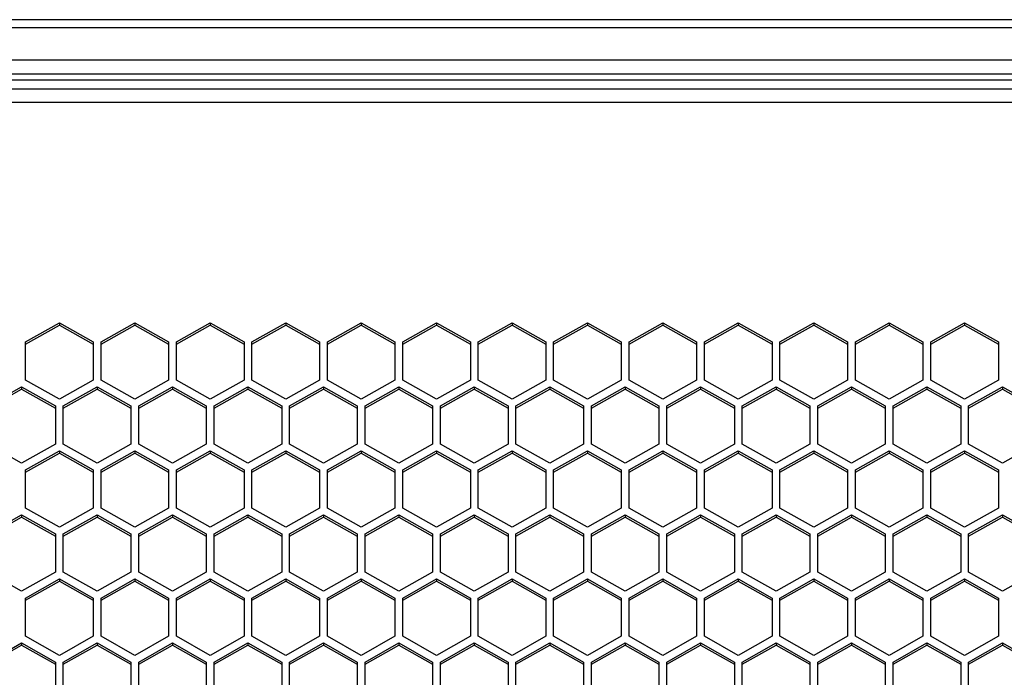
# Model space of a CAD drawing. Header units: millimetres. Extents: x -4202 to 34589, y -2795 to 14011.
# Tile 84 of 118: x -3396.92 to -3387.73, y 3241.28 to 3247.41. Entities that reach past the tile are written whole.
import ezdxf

# ---------------------------------------------------------------- set-up
doc = ezdxf.new("R2010")
doc.units = ezdxf.units.MM

msp = doc.modelspace()

# ---------------------------------------------------------------- linework, layer by layer
at = {"color": 7, "linetype": 'Continuous'}
for p, q in [((-3346.4362, 3247.4138), (-3511.2758, 3247.4138)), ((-3346.4362, 3247.3381), (-3511.2758, 3247.3381)), ((-3346.4362, 3247.0377), (-3511.2758, 3247.0377)), ((-3347.5912, 3246.9072), (-3510.1312, 3246.9072)), ((-3510.1312, 3246.8516), (-3347.5912, 3246.8516)), ((-3495.3262, 3246.7705), (-3347.5912, 3246.7705)), ((-3495.3262, 3246.6444), (-3347.5912, 3246.6444)), ((-3396.8603, 3244.4095), (-3396.5453, 3244.5877)), ((-3396.8603, 3244.3885), (-3396.5453, 3244.5667)), ((-3396.5453, 3244.5877), (-3396.2303, 3244.4095)), ((-3396.5453, 3244.5877), (-3396.5453, 3244.5667)), ((-3396.5453, 3244.5667), (-3396.2303, 3244.3885)), ((-3396.1568, 3244.4095), (-3395.8418, 3244.5877)), ((-3396.1568, 3244.3885), (-3395.8418, 3244.5667)), ((-3395.8418, 3244.5877), (-3395.5268, 3244.4095)), ((-3395.8418, 3244.5877), (-3395.8418, 3244.5667)), ((-3395.8418, 3244.5667), (-3395.5268, 3244.3885)), ((-3395.4533, 3244.4095), (-3395.1383, 3244.5877)), ((-3395.4533, 3244.3885), (-3395.1383, 3244.5667)), ((-3395.1383, 3244.5877), (-3394.8233, 3244.4095)), ((-3395.1383, 3244.5877), (-3395.1383, 3244.5667)), ((-3395.1383, 3244.5667), (-3394.8233, 3244.3885)), ((-3394.7498, 3244.4095), (-3394.4348, 3244.5877)), ((-3394.7498, 3244.3885), (-3394.4348, 3244.5667)), ((-3394.4348, 3244.5877), (-3394.1198, 3244.4095)), ((-3394.4348, 3244.5877), (-3394.4348, 3244.5667)), ((-3394.4348, 3244.5667), (-3394.1198, 3244.3885)), ((-3394.0463, 3244.4095), (-3393.7313, 3244.5877)), ((-3394.0463, 3244.3885), (-3393.7313, 3244.5667)), ((-3393.7313, 3244.5877), (-3393.7313, 3244.5667)), ((-3393.7313, 3244.5877), (-3393.4163, 3244.4095)), ((-3393.7313, 3244.5667), (-3393.4163, 3244.3885)), ((-3393.3428, 3244.4095), (-3393.0278, 3244.5877)), ((-3393.3428, 3244.3885), (-3393.0278, 3244.5667)), ((-3393.0278, 3244.5877), (-3393.0278, 3244.5667)), ((-3393.0278, 3244.5877), (-3392.7128, 3244.4095)), ((-3393.0278, 3244.5667), (-3392.7128, 3244.3885)), ((-3392.6393, 3244.4095), (-3392.3243, 3244.5877)), ((-3392.6393, 3244.3885), (-3392.3243, 3244.5667)), ((-3392.3243, 3244.5877), (-3392.3243, 3244.5667)), ((-3392.3243, 3244.5877), (-3392.0093, 3244.4095)), ((-3392.3243, 3244.5667), (-3392.0093, 3244.3885)), ((-3391.9358, 3244.4095), (-3391.6208, 3244.5877)), ((-3391.9358, 3244.3885), (-3391.6208, 3244.5667)), ((-3391.6208, 3244.5877), (-3391.6208, 3244.5667)), ((-3391.6208, 3244.5877), (-3391.3058, 3244.4095)), ((-3391.6208, 3244.5667), (-3391.3058, 3244.3885)), ((-3391.2323, 3244.4095), (-3390.9173, 3244.5877)), ((-3391.2323, 3244.3885), (-3390.9173, 3244.5667)), ((-3390.9173, 3244.5877), (-3390.9173, 3244.5667)), ((-3390.9173, 3244.5877), (-3390.6023, 3244.4095)), ((-3390.9173, 3244.5667), (-3390.6023, 3244.3885)), ((-3390.5288, 3244.4095), (-3390.2138, 3244.5877)), ((-3390.5288, 3244.3885), (-3390.2138, 3244.5667)), ((-3390.2138, 3244.5877), (-3390.2138, 3244.5667)), ((-3390.2138, 3244.5877), (-3389.8988, 3244.4095)), ((-3390.2138, 3244.5667), (-3389.8988, 3244.3885)), ((-3389.8253, 3244.4095), (-3389.5103, 3244.5877)), ((-3389.8253, 3244.3885), (-3389.5103, 3244.5667)), ((-3389.5103, 3244.5877), (-3389.5103, 3244.5667)), ((-3389.5103, 3244.5877), (-3389.1953, 3244.4095)), ((-3389.5103, 3244.5667), (-3389.1953, 3244.3885)), ((-3389.1218, 3244.4095), (-3388.8068, 3244.5877)), ((-3389.1218, 3244.3885), (-3388.8068, 3244.5667)), ((-3388.8068, 3244.5877), (-3388.8068, 3244.5667)), ((-3388.8068, 3244.5877), (-3388.4918, 3244.4095)), ((-3388.8068, 3244.5667), (-3388.4918, 3244.3885)), ((-3388.4183, 3244.4095), (-3388.1033, 3244.5877)), ((-3388.4183, 3244.3885), (-3388.1033, 3244.5667)), ((-3388.1033, 3244.5877), (-3388.1033, 3244.5667)), ((-3388.1033, 3244.5877), (-3387.7883, 3244.4095)), ((-3388.1033, 3244.5667), (-3387.7883, 3244.3885)), ((-3396.8603, 3244.053), (-3396.8603, 3244.4095)), ((-3396.2303, 3244.4095), (-3396.2303, 3244.053)), ((-3396.1568, 3244.053), (-3396.1568, 3244.4095)), ((-3395.5268, 3244.4095), (-3395.5268, 3244.053)), ((-3395.4533, 3244.053), (-3395.4533, 3244.4095)), ((-3394.8233, 3244.4095), (-3394.8233, 3244.053)), ((-3394.7498, 3244.053), (-3394.7498, 3244.4095)), ((-3394.1198, 3244.4095), (-3394.1198, 3244.053)), ((-3394.0463, 3244.053), (-3394.0463, 3244.4095)), ((-3393.4163, 3244.4095), (-3393.4163, 3244.053)), ((-3393.3428, 3244.053), (-3393.3428, 3244.4095)), ((-3392.7128, 3244.4095), (-3392.7128, 3244.053)), ((-3392.6393, 3244.053), (-3392.6393, 3244.4095)), ((-3392.0093, 3244.4095), (-3392.0093, 3244.053)), ((-3391.9358, 3244.053), (-3391.9358, 3244.4095)), ((-3391.3058, 3244.4095), (-3391.3058, 3244.053)), ((-3391.2323, 3244.053), (-3391.2323, 3244.4095)), ((-3390.6023, 3244.4095), (-3390.6023, 3244.053)), ((-3390.5288, 3244.053), (-3390.5288, 3244.4095)), ((-3389.8988, 3244.4095), (-3389.8988, 3244.053)), ((-3389.8253, 3244.053), (-3389.8253, 3244.4095)), ((-3389.1953, 3244.4095), (-3389.1953, 3244.053)), ((-3389.1218, 3244.053), (-3389.1218, 3244.4095)), ((-3388.4918, 3244.4095), (-3388.4918, 3244.053)), ((-3388.4183, 3244.053), (-3388.4183, 3244.4095)), ((-3387.7883, 3244.4095), (-3387.7883, 3244.053)), ((-3396.5453, 3243.8748), (-3396.8603, 3244.053)), ((-3396.2303, 3244.053), (-3396.5453, 3243.8748)), ((-3395.8418, 3243.8748), (-3396.1568, 3244.053)), ((-3395.5268, 3244.053), (-3395.8418, 3243.8748)), ((-3395.1383, 3243.8748), (-3395.4533, 3244.053)), ((-3394.8233, 3244.053), (-3395.1383, 3243.8748)), ((-3394.4348, 3243.8748), (-3394.7498, 3244.053)), ((-3394.1198, 3244.053), (-3394.4348, 3243.8748)), ((-3393.7313, 3243.8748), (-3394.0463, 3244.053)), ((-3393.4163, 3244.053), (-3393.7313, 3243.8748)), ((-3393.0278, 3243.8748), (-3393.3428, 3244.053)), ((-3392.7128, 3244.053), (-3393.0278, 3243.8748)), ((-3392.3243, 3243.8748), (-3392.6393, 3244.053)), ((-3392.0093, 3244.053), (-3392.3243, 3243.8748)), ((-3391.6208, 3243.8748), (-3391.9358, 3244.053)), ((-3391.3058, 3244.053), (-3391.6208, 3243.8748)), ((-3390.9173, 3243.8748), (-3391.2323, 3244.053)), ((-3390.6023, 3244.053), (-3390.9173, 3243.8748)), ((-3390.2138, 3243.8748), (-3390.5288, 3244.053)), ((-3389.8988, 3244.053), (-3390.2138, 3243.8748)), ((-3389.5103, 3243.8748), (-3389.8253, 3244.053)), ((-3389.1953, 3244.053), (-3389.5103, 3243.8748)), ((-3388.8068, 3243.8748), (-3389.1218, 3244.053)), ((-3388.4918, 3244.053), (-3388.8068, 3243.8748)), ((-3388.1033, 3243.8748), (-3388.4183, 3244.053)), ((-3387.7883, 3244.053), (-3388.1033, 3243.8748)), ((-3397.2121, 3243.8124), (-3396.8971, 3243.9907)), ((-3397.2121, 3243.7915), (-3396.8971, 3243.9697)), ((-3396.8971, 3243.9907), (-3396.5821, 3243.8124)), ((-3396.8971, 3243.9907), (-3396.8971, 3243.9697)), ((-3396.8971, 3243.9697), (-3396.5821, 3243.7915)), ((-3396.5086, 3243.8124), (-3396.1936, 3243.9907)), ((-3396.5086, 3243.7915), (-3396.1936, 3243.9697)), ((-3396.1936, 3243.9907), (-3395.8786, 3243.8124)), ((-3396.1936, 3243.9907), (-3396.1936, 3243.9697)), ((-3396.1936, 3243.9697), (-3395.8786, 3243.7915)), ((-3395.8051, 3243.8124), (-3395.4901, 3243.9907)), ((-3395.8051, 3243.7915), (-3395.4901, 3243.9697)), ((-3395.4901, 3243.9907), (-3395.1751, 3243.8124)), ((-3395.4901, 3243.9907), (-3395.4901, 3243.9697)), ((-3395.4901, 3243.9697), (-3395.1751, 3243.7915)), ((-3395.1016, 3243.8124), (-3394.7866, 3243.9907)), ((-3395.1016, 3243.7915), (-3394.7866, 3243.9697)), ((-3394.7866, 3243.9907), (-3394.4716, 3243.8124)), ((-3394.7866, 3243.9907), (-3394.7866, 3243.9697)), ((-3394.7866, 3243.9697), (-3394.4716, 3243.7915)), ((-3394.3981, 3243.8124), (-3394.0831, 3243.9907)), ((-3394.3981, 3243.7915), (-3394.0831, 3243.9697)), ((-3394.0831, 3243.9907), (-3393.7681, 3243.8124)), ((-3394.0831, 3243.9907), (-3394.0831, 3243.9697)), ((-3394.0831, 3243.9697), (-3393.7681, 3243.7915)), ((-3393.6946, 3243.8124), (-3393.3796, 3243.9907)), ((-3393.6946, 3243.7915), (-3393.3796, 3243.9697)), ((-3393.3796, 3243.9907), (-3393.3796, 3243.9697)), ((-3393.3796, 3243.9907), (-3393.0646, 3243.8124)), ((-3393.3796, 3243.9697), (-3393.0646, 3243.7915)), ((-3392.9911, 3243.8124), (-3392.6761, 3243.9907)), ((-3392.9911, 3243.7915), (-3392.6761, 3243.9697)), ((-3392.6761, 3243.9907), (-3392.6761, 3243.9697)), ((-3392.6761, 3243.9907), (-3392.3611, 3243.8124)), ((-3392.6761, 3243.9697), (-3392.3611, 3243.7915)), ((-3392.2876, 3243.8124), (-3391.9726, 3243.9907)), ((-3392.2876, 3243.7915), (-3391.9726, 3243.9697)), ((-3391.9726, 3243.9907), (-3391.9726, 3243.9697)), ((-3391.9726, 3243.9907), (-3391.6576, 3243.8124)), ((-3391.9726, 3243.9697), (-3391.6576, 3243.7915)), ((-3391.5841, 3243.8124), (-3391.2691, 3243.9907)), ((-3391.5841, 3243.7915), (-3391.2691, 3243.9697)), ((-3391.2691, 3243.9907), (-3391.2691, 3243.9697)), ((-3391.2691, 3243.9907), (-3390.9541, 3243.8124)), ((-3391.2691, 3243.9697), (-3390.9541, 3243.7915)), ((-3390.8806, 3243.8124), (-3390.5656, 3243.9907)), ((-3390.8806, 3243.7915), (-3390.5656, 3243.9697)), ((-3390.5656, 3243.9907), (-3390.5656, 3243.9697)), ((-3390.5656, 3243.9907), (-3390.2506, 3243.8124)), ((-3390.5656, 3243.9697), (-3390.2506, 3243.7915)), ((-3390.1771, 3243.8124), (-3389.8621, 3243.9907)), ((-3390.1771, 3243.7915), (-3389.8621, 3243.9697)), ((-3389.8621, 3243.9907), (-3389.8621, 3243.9697)), ((-3389.8621, 3243.9907), (-3389.5471, 3243.8124)), ((-3389.8621, 3243.9697), (-3389.5471, 3243.7915)), ((-3389.4736, 3243.8124), (-3389.1586, 3243.9907)), ((-3389.4736, 3243.7915), (-3389.1586, 3243.9697)), ((-3389.1586, 3243.9907), (-3389.1586, 3243.9697)), ((-3389.1586, 3243.9907), (-3388.8436, 3243.8124)), ((-3389.1586, 3243.9697), (-3388.8436, 3243.7915)), ((-3388.7701, 3243.8124), (-3388.4551, 3243.9907)), ((-3388.7701, 3243.7915), (-3388.4551, 3243.9697)), ((-3388.4551, 3243.9907), (-3388.4551, 3243.9697)), ((-3388.4551, 3243.9907), (-3388.1401, 3243.8124)), ((-3388.4551, 3243.9697), (-3388.1401, 3243.7915)), ((-3388.0666, 3243.8124), (-3387.7516, 3243.9907)), ((-3388.0666, 3243.7915), (-3387.7516, 3243.9697)), ((-3387.7516, 3243.9907), (-3387.7516, 3243.9697)), ((-3387.7516, 3243.9907), (-3387.4366, 3243.8124)), ((-3387.7516, 3243.9697), (-3387.4366, 3243.7915)), ((-3396.5821, 3243.8124), (-3396.5821, 3243.456)), ((-3396.5086, 3243.456), (-3396.5086, 3243.8124)), ((-3395.8786, 3243.8124), (-3395.8786, 3243.456)), ((-3395.8051, 3243.456), (-3395.8051, 3243.8124)), ((-3395.1751, 3243.8124), (-3395.1751, 3243.456)), ((-3395.1016, 3243.456), (-3395.1016, 3243.8124)), ((-3394.4716, 3243.8124), (-3394.4716, 3243.456)), ((-3394.3981, 3243.456), (-3394.3981, 3243.8124)), ((-3393.7681, 3243.8124), (-3393.7681, 3243.456)), ((-3393.6946, 3243.456), (-3393.6946, 3243.8124)), ((-3393.0646, 3243.8124), (-3393.0646, 3243.456)), ((-3392.9911, 3243.456), (-3392.9911, 3243.8124)), ((-3392.3611, 3243.8124), (-3392.3611, 3243.456)), ((-3392.2876, 3243.456), (-3392.2876, 3243.8124)), ((-3391.6576, 3243.8124), (-3391.6576, 3243.456)), ((-3391.5841, 3243.456), (-3391.5841, 3243.8124)), ((-3390.9541, 3243.8124), (-3390.9541, 3243.456)), ((-3390.8806, 3243.456), (-3390.8806, 3243.8124)), ((-3390.2506, 3243.8124), (-3390.2506, 3243.456)), ((-3390.1771, 3243.456), (-3390.1771, 3243.8124)), ((-3389.5471, 3243.8124), (-3389.5471, 3243.456)), ((-3389.4736, 3243.456), (-3389.4736, 3243.8124)), ((-3388.8436, 3243.8124), (-3388.8436, 3243.456)), ((-3388.7701, 3243.456), (-3388.7701, 3243.8124)), ((-3388.1401, 3243.8124), (-3388.1401, 3243.456)), ((-3388.0666, 3243.456), (-3388.0666, 3243.8124)), ((-3396.8971, 3243.2778), (-3397.2121, 3243.456)), ((-3396.5821, 3243.456), (-3396.8971, 3243.2778)), ((-3396.1936, 3243.2778), (-3396.5086, 3243.456)), ((-3395.8786, 3243.456), (-3396.1936, 3243.2778)), ((-3395.4901, 3243.2778), (-3395.8051, 3243.456)), ((-3395.1751, 3243.456), (-3395.4901, 3243.2778)), ((-3394.7866, 3243.2778), (-3395.1016, 3243.456)), ((-3394.4716, 3243.456), (-3394.7866, 3243.2778)), ((-3394.0831, 3243.2778), (-3394.3981, 3243.456)), ((-3393.7681, 3243.456), (-3394.0831, 3243.2778)), ((-3393.3796, 3243.2778), (-3393.6946, 3243.456)), ((-3393.0646, 3243.456), (-3393.3796, 3243.2778)), ((-3392.6761, 3243.2778), (-3392.9911, 3243.456)), ((-3392.3611, 3243.456), (-3392.6761, 3243.2778)), ((-3391.9726, 3243.2778), (-3392.2876, 3243.456)), ((-3391.6576, 3243.456), (-3391.9726, 3243.2778)), ((-3391.2691, 3243.2778), (-3391.5841, 3243.456)), ((-3390.9541, 3243.456), (-3391.2691, 3243.2778)), ((-3390.5656, 3243.2778), (-3390.8806, 3243.456)), ((-3390.2506, 3243.456), (-3390.5656, 3243.2778)), ((-3389.8621, 3243.2778), (-3390.1771, 3243.456)), ((-3389.5471, 3243.456), (-3389.8621, 3243.2778)), ((-3389.1586, 3243.2778), (-3389.4736, 3243.456)), ((-3388.8436, 3243.456), (-3389.1586, 3243.2778)), ((-3388.4551, 3243.2778), (-3388.7701, 3243.456)), ((-3388.1401, 3243.456), (-3388.4551, 3243.2778)), ((-3387.7516, 3243.2778), (-3388.0666, 3243.456)), ((-3387.4366, 3243.456), (-3387.7516, 3243.2778)), ((-3396.8603, 3243.2154), (-3396.5453, 3243.3936)), ((-3396.8603, 3243.1945), (-3396.5453, 3243.3727)), ((-3396.5453, 3243.3936), (-3396.5453, 3243.3727)), ((-3396.5453, 3243.3936), (-3396.2303, 3243.2154)), ((-3396.5453, 3243.3727), (-3396.2303, 3243.1945)), ((-3396.1568, 3243.2154), (-3395.8418, 3243.3936)), ((-3396.1568, 3243.1945), (-3395.8418, 3243.3727)), ((-3395.8418, 3243.3936), (-3395.5268, 3243.2154)), ((-3395.8418, 3243.3936), (-3395.8418, 3243.3727)), ((-3395.8418, 3243.3727), (-3395.5268, 3243.1945)), ((-3395.4533, 3243.2154), (-3395.1383, 3243.3936)), ((-3395.4533, 3243.1945), (-3395.1383, 3243.3727)), ((-3395.1383, 3243.3936), (-3394.8233, 3243.2154)), ((-3395.1383, 3243.3936), (-3395.1383, 3243.3727)), ((-3395.1383, 3243.3727), (-3394.8233, 3243.1945)), ((-3394.7498, 3243.2154), (-3394.4348, 3243.3936)), ((-3394.7498, 3243.1945), (-3394.4348, 3243.3727)), ((-3394.4348, 3243.3936), (-3394.1198, 3243.2154)), ((-3394.4348, 3243.3936), (-3394.4348, 3243.3727)), ((-3394.4348, 3243.3727), (-3394.1198, 3243.1945)), ((-3394.0463, 3243.2154), (-3393.7313, 3243.3936)), ((-3394.0463, 3243.1945), (-3393.7313, 3243.3727)), ((-3393.7313, 3243.3936), (-3393.7313, 3243.3727)), ((-3393.7313, 3243.3936), (-3393.4163, 3243.2154)), ((-3393.7313, 3243.3727), (-3393.4163, 3243.1945)), ((-3393.3428, 3243.2154), (-3393.0278, 3243.3936)), ((-3393.3428, 3243.1945), (-3393.0278, 3243.3727)), ((-3393.0278, 3243.3936), (-3393.0278, 3243.3727)), ((-3393.0278, 3243.3936), (-3392.7128, 3243.2154)), ((-3393.0278, 3243.3727), (-3392.7128, 3243.1945)), ((-3392.6393, 3243.2154), (-3392.3243, 3243.3936)), ((-3392.6393, 3243.1945), (-3392.3243, 3243.3727)), ((-3392.3243, 3243.3936), (-3392.3243, 3243.3727)), ((-3392.3243, 3243.3936), (-3392.0093, 3243.2154)), ((-3392.3243, 3243.3727), (-3392.0093, 3243.1945)), ((-3391.9358, 3243.2154), (-3391.6208, 3243.3936)), ((-3391.9358, 3243.1945), (-3391.6208, 3243.3727)), ((-3391.6208, 3243.3936), (-3391.6208, 3243.3727)), ((-3391.6208, 3243.3936), (-3391.3058, 3243.2154)), ((-3391.6208, 3243.3727), (-3391.3058, 3243.1945)), ((-3391.2323, 3243.2154), (-3390.9173, 3243.3936)), ((-3391.2323, 3243.1945), (-3390.9173, 3243.3727)), ((-3390.9173, 3243.3936), (-3390.9173, 3243.3727)), ((-3390.9173, 3243.3936), (-3390.6023, 3243.2154)), ((-3390.9173, 3243.3727), (-3390.6023, 3243.1945)), ((-3390.5288, 3243.2154), (-3390.2138, 3243.3936)), ((-3390.5288, 3243.1945), (-3390.2138, 3243.3727)), ((-3390.2138, 3243.3936), (-3390.2138, 3243.3727)), ((-3390.2138, 3243.3936), (-3389.8988, 3243.2154)), ((-3390.2138, 3243.3727), (-3389.8988, 3243.1945)), ((-3389.8253, 3243.2154), (-3389.5103, 3243.3936)), ((-3389.8253, 3243.1945), (-3389.5103, 3243.3727)), ((-3389.5103, 3243.3936), (-3389.5103, 3243.3727)), ((-3389.5103, 3243.3936), (-3389.1953, 3243.2154)), ((-3389.5103, 3243.3727), (-3389.1953, 3243.1945)), ((-3389.1218, 3243.2154), (-3388.8068, 3243.3936)), ((-3389.1218, 3243.1945), (-3388.8068, 3243.3727)), ((-3388.8068, 3243.3936), (-3388.8068, 3243.3727)), ((-3388.8068, 3243.3936), (-3388.4918, 3243.2154)), ((-3388.8068, 3243.3727), (-3388.4918, 3243.1945)), ((-3388.4183, 3243.2154), (-3388.1033, 3243.3936)), ((-3388.4183, 3243.1945), (-3388.1033, 3243.3727)), ((-3388.1033, 3243.3936), (-3388.1033, 3243.3727)), ((-3388.1033, 3243.3936), (-3387.7883, 3243.2154)), ((-3388.1033, 3243.3727), (-3387.7883, 3243.1945)), ((-3396.8603, 3242.859), (-3396.8603, 3243.2154)), ((-3396.2303, 3243.2154), (-3396.2303, 3242.859)), ((-3396.1568, 3242.859), (-3396.1568, 3243.2154)), ((-3395.5268, 3243.2154), (-3395.5268, 3242.859)), ((-3395.4533, 3242.859), (-3395.4533, 3243.2154)), ((-3394.8233, 3243.2154), (-3394.8233, 3242.859)), ((-3394.7498, 3242.859), (-3394.7498, 3243.2154)), ((-3394.1198, 3243.2154), (-3394.1198, 3242.859)), ((-3394.0463, 3242.859), (-3394.0463, 3243.2154)), ((-3393.4163, 3243.2154), (-3393.4163, 3242.859)), ((-3393.3428, 3242.859), (-3393.3428, 3243.2154)), ((-3392.7128, 3243.2154), (-3392.7128, 3242.859)), ((-3392.6393, 3242.859), (-3392.6393, 3243.2154)), ((-3392.0093, 3243.2154), (-3392.0093, 3242.859)), ((-3391.9358, 3242.859), (-3391.9358, 3243.2154)), ((-3391.3058, 3243.2154), (-3391.3058, 3242.859)), ((-3391.2323, 3242.859), (-3391.2323, 3243.2154)), ((-3390.6023, 3243.2154), (-3390.6023, 3242.859)), ((-3390.5288, 3242.859), (-3390.5288, 3243.2154)), ((-3389.8988, 3243.2154), (-3389.8988, 3242.859)), ((-3389.8253, 3242.859), (-3389.8253, 3243.2154)), ((-3389.1953, 3243.2154), (-3389.1953, 3242.859)), ((-3389.1218, 3242.859), (-3389.1218, 3243.2154)), ((-3388.4918, 3243.2154), (-3388.4918, 3242.859)), ((-3388.4183, 3242.859), (-3388.4183, 3243.2154)), ((-3387.7883, 3243.2154), (-3387.7883, 3242.859)), ((-3396.5453, 3242.6808), (-3396.8603, 3242.859)), ((-3396.2303, 3242.859), (-3396.5453, 3242.6808)), ((-3395.8418, 3242.6808), (-3396.1568, 3242.859)), ((-3395.5268, 3242.859), (-3395.8418, 3242.6808)), ((-3395.1383, 3242.6808), (-3395.4533, 3242.859)), ((-3394.8233, 3242.859), (-3395.1383, 3242.6808)), ((-3394.4348, 3242.6808), (-3394.7498, 3242.859)), ((-3394.1198, 3242.859), (-3394.4348, 3242.6808)), ((-3393.7313, 3242.6808), (-3394.0463, 3242.859)), ((-3393.4163, 3242.859), (-3393.7313, 3242.6808)), ((-3393.0278, 3242.6808), (-3393.3428, 3242.859)), ((-3392.7128, 3242.859), (-3393.0278, 3242.6808)), ((-3392.3243, 3242.6808), (-3392.6393, 3242.859)), ((-3392.0093, 3242.859), (-3392.3243, 3242.6808)), ((-3391.6208, 3242.6808), (-3391.9358, 3242.859)), ((-3391.3058, 3242.859), (-3391.6208, 3242.6808)), ((-3390.9173, 3242.6808), (-3391.2323, 3242.859)), ((-3390.6023, 3242.859), (-3390.9173, 3242.6808)), ((-3390.2138, 3242.6808), (-3390.5288, 3242.859)), ((-3389.8988, 3242.859), (-3390.2138, 3242.6808)), ((-3389.5103, 3242.6808), (-3389.8253, 3242.859)), ((-3389.1953, 3242.859), (-3389.5103, 3242.6808)), ((-3388.8068, 3242.6808), (-3389.1218, 3242.859)), ((-3388.4918, 3242.859), (-3388.8068, 3242.6808)), ((-3388.1033, 3242.6808), (-3388.4183, 3242.859)), ((-3387.7883, 3242.859), (-3388.1033, 3242.6808)), ((-3397.2121, 3242.6184), (-3396.8971, 3242.7966)), ((-3397.2121, 3242.5975), (-3396.8971, 3242.7757)), ((-3396.8971, 3242.7966), (-3396.8971, 3242.7757)), ((-3396.8971, 3242.7966), (-3396.5821, 3242.6184)), ((-3396.8971, 3242.7757), (-3396.5821, 3242.5975)), ((-3396.5086, 3242.6184), (-3396.1936, 3242.7966)), ((-3396.5086, 3242.5975), (-3396.1936, 3242.7757)), ((-3396.1936, 3242.7966), (-3396.1936, 3242.7757)), ((-3396.1936, 3242.7966), (-3395.8786, 3242.6184)), ((-3396.1936, 3242.7757), (-3395.8786, 3242.5975)), ((-3395.8051, 3242.6184), (-3395.4901, 3242.7966)), ((-3395.8051, 3242.5975), (-3395.4901, 3242.7757)), ((-3395.4901, 3242.7966), (-3395.4901, 3242.7757)), ((-3395.4901, 3242.7966), (-3395.1751, 3242.6184)), ((-3395.4901, 3242.7757), (-3395.1751, 3242.5975)), ((-3395.1016, 3242.6184), (-3394.7866, 3242.7966)), ((-3395.1016, 3242.5975), (-3394.7866, 3242.7757)), ((-3394.7866, 3242.7966), (-3394.4716, 3242.6184)), ((-3394.7866, 3242.7966), (-3394.7866, 3242.7757)), ((-3394.7866, 3242.7757), (-3394.4716, 3242.5975)), ((-3394.3981, 3242.6184), (-3394.0831, 3242.7966)), ((-3394.3981, 3242.5975), (-3394.0831, 3242.7757)), ((-3394.0831, 3242.7966), (-3393.7681, 3242.6184)), ((-3394.0831, 3242.7966), (-3394.0831, 3242.7757)), ((-3394.0831, 3242.7757), (-3393.7681, 3242.5975)), ((-3393.6946, 3242.6184), (-3393.3796, 3242.7966)), ((-3393.6946, 3242.5975), (-3393.3796, 3242.7757)), ((-3393.3796, 3242.7966), (-3393.3796, 3242.7757)), ((-3393.3796, 3242.7966), (-3393.0646, 3242.6184)), ((-3393.3796, 3242.7757), (-3393.0646, 3242.5975)), ((-3392.9911, 3242.6184), (-3392.6761, 3242.7966)), ((-3392.9911, 3242.5975), (-3392.6761, 3242.7757)), ((-3392.6761, 3242.7966), (-3392.6761, 3242.7757)), ((-3392.6761, 3242.7966), (-3392.3611, 3242.6184)), ((-3392.6761, 3242.7757), (-3392.3611, 3242.5975)), ((-3392.2876, 3242.6184), (-3391.9726, 3242.7966)), ((-3392.2876, 3242.5975), (-3391.9726, 3242.7757)), ((-3391.9726, 3242.7966), (-3391.9726, 3242.7757)), ((-3391.9726, 3242.7966), (-3391.6576, 3242.6184)), ((-3391.9726, 3242.7757), (-3391.6576, 3242.5975)), ((-3391.5841, 3242.6184), (-3391.2691, 3242.7966)), ((-3391.5841, 3242.5975), (-3391.2691, 3242.7757)), ((-3391.2691, 3242.7966), (-3391.2691, 3242.7757)), ((-3391.2691, 3242.7966), (-3390.9541, 3242.6184)), ((-3391.2691, 3242.7757), (-3390.9541, 3242.5975)), ((-3390.8806, 3242.6184), (-3390.5656, 3242.7966)), ((-3390.8806, 3242.5975), (-3390.5656, 3242.7757)), ((-3390.5656, 3242.7966), (-3390.5656, 3242.7757)), ((-3390.5656, 3242.7966), (-3390.2506, 3242.6184)), ((-3390.5656, 3242.7757), (-3390.2506, 3242.5975)), ((-3390.1771, 3242.6184), (-3389.8621, 3242.7966)), ((-3390.1771, 3242.5975), (-3389.8621, 3242.7757)), ((-3389.8621, 3242.7966), (-3389.8621, 3242.7757)), ((-3389.8621, 3242.7966), (-3389.5471, 3242.6184)), ((-3389.8621, 3242.7757), (-3389.5471, 3242.5975)), ((-3389.4736, 3242.6184), (-3389.1586, 3242.7966)), ((-3389.4736, 3242.5975), (-3389.1586, 3242.7757)), ((-3389.1586, 3242.7966), (-3389.1586, 3242.7757)), ((-3389.1586, 3242.7966), (-3388.8436, 3242.6184)), ((-3389.1586, 3242.7757), (-3388.8436, 3242.5975)), ((-3388.7701, 3242.6184), (-3388.4551, 3242.7966)), ((-3388.7701, 3242.5975), (-3388.4551, 3242.7757)), ((-3388.4551, 3242.7966), (-3388.4551, 3242.7757)), ((-3388.4551, 3242.7966), (-3388.1401, 3242.6184)), ((-3388.4551, 3242.7757), (-3388.1401, 3242.5975)), ((-3388.0666, 3242.6184), (-3387.7516, 3242.7966)), ((-3388.0666, 3242.5975), (-3387.7516, 3242.7757)), ((-3387.7516, 3242.7966), (-3387.7516, 3242.7757)), ((-3387.7516, 3242.7966), (-3387.4366, 3242.6184)), ((-3387.7516, 3242.7757), (-3387.4366, 3242.5975)), ((-3396.5821, 3242.6184), (-3396.5821, 3242.262)), ((-3396.5086, 3242.262), (-3396.5086, 3242.6184)), ((-3395.8786, 3242.6184), (-3395.8786, 3242.262)), ((-3395.8051, 3242.262), (-3395.8051, 3242.6184)), ((-3395.1751, 3242.6184), (-3395.1751, 3242.262)), ((-3395.1016, 3242.262), (-3395.1016, 3242.6184)), ((-3394.4716, 3242.6184), (-3394.4716, 3242.262)), ((-3394.3981, 3242.262), (-3394.3981, 3242.6184)), ((-3393.7681, 3242.6184), (-3393.7681, 3242.262)), ((-3393.6946, 3242.262), (-3393.6946, 3242.6184)), ((-3393.0646, 3242.6184), (-3393.0646, 3242.262)), ((-3392.9911, 3242.262), (-3392.9911, 3242.6184)), ((-3392.3611, 3242.6184), (-3392.3611, 3242.262)), ((-3392.2876, 3242.262), (-3392.2876, 3242.6184)), ((-3391.6576, 3242.6184), (-3391.6576, 3242.262)), ((-3391.5841, 3242.262), (-3391.5841, 3242.6184)), ((-3390.9541, 3242.6184), (-3390.9541, 3242.262)), ((-3390.8806, 3242.262), (-3390.8806, 3242.6184)), ((-3390.2506, 3242.6184), (-3390.2506, 3242.262)), ((-3390.1771, 3242.262), (-3390.1771, 3242.6184)), ((-3389.5471, 3242.6184), (-3389.5471, 3242.262)), ((-3389.4736, 3242.262), (-3389.4736, 3242.6184)), ((-3388.8436, 3242.6184), (-3388.8436, 3242.262)), ((-3388.7701, 3242.262), (-3388.7701, 3242.6184)), ((-3388.1401, 3242.6184), (-3388.1401, 3242.262)), ((-3388.0666, 3242.262), (-3388.0666, 3242.6184)), ((-3396.8971, 3242.0838), (-3397.2121, 3242.262)), ((-3396.5821, 3242.262), (-3396.8971, 3242.0838)), ((-3396.1936, 3242.0838), (-3396.5086, 3242.262)), ((-3395.8786, 3242.262), (-3396.1936, 3242.0838)), ((-3395.4901, 3242.0838), (-3395.8051, 3242.262)), ((-3395.1751, 3242.262), (-3395.4901, 3242.0838)), ((-3394.7866, 3242.0838), (-3395.1016, 3242.262)), ((-3394.4716, 3242.262), (-3394.7866, 3242.0838)), ((-3394.0831, 3242.0838), (-3394.3981, 3242.262)), ((-3393.7681, 3242.262), (-3394.0831, 3242.0838)), ((-3393.3796, 3242.0838), (-3393.6946, 3242.262)), ((-3393.0646, 3242.262), (-3393.3796, 3242.0838)), ((-3392.6761, 3242.0838), (-3392.9911, 3242.262)), ((-3392.3611, 3242.262), (-3392.6761, 3242.0838)), ((-3391.9726, 3242.0838), (-3392.2876, 3242.262)), ((-3391.6576, 3242.262), (-3391.9726, 3242.0838)), ((-3391.2691, 3242.0838), (-3391.5841, 3242.262)), ((-3390.9541, 3242.262), (-3391.2691, 3242.0838)), ((-3390.5656, 3242.0838), (-3390.8806, 3242.262)), ((-3390.2506, 3242.262), (-3390.5656, 3242.0838)), ((-3389.8621, 3242.0838), (-3390.1771, 3242.262)), ((-3389.5471, 3242.262), (-3389.8621, 3242.0838)), ((-3389.1586, 3242.0838), (-3389.4736, 3242.262)), ((-3388.8436, 3242.262), (-3389.1586, 3242.0838)), ((-3388.4551, 3242.0838), (-3388.7701, 3242.262)), ((-3388.1401, 3242.262), (-3388.4551, 3242.0838)), ((-3387.7516, 3242.0838), (-3388.0666, 3242.262)), ((-3387.4366, 3242.262), (-3387.7516, 3242.0838)), ((-3396.8603, 3242.0214), (-3396.5453, 3242.1996)), ((-3396.8603, 3242.0005), (-3396.5453, 3242.1787)), ((-3396.5453, 3242.1996), (-3396.5453, 3242.1787)), ((-3396.5453, 3242.1996), (-3396.2303, 3242.0214)), ((-3396.5453, 3242.1787), (-3396.2303, 3242.0005)), ((-3396.1568, 3242.0214), (-3395.8418, 3242.1996)), ((-3396.1568, 3242.0005), (-3395.8418, 3242.1787)), ((-3395.8418, 3242.1996), (-3395.8418, 3242.1787)), ((-3395.8418, 3242.1996), (-3395.5268, 3242.0214)), ((-3395.8418, 3242.1787), (-3395.5268, 3242.0005)), ((-3395.4533, 3242.0214), (-3395.1383, 3242.1996)), ((-3395.4533, 3242.0005), (-3395.1383, 3242.1787)), ((-3395.1383, 3242.1996), (-3395.1383, 3242.1787)), ((-3395.1383, 3242.1996), (-3394.8233, 3242.0214)), ((-3395.1383, 3242.1787), (-3394.8233, 3242.0005)), ((-3394.7498, 3242.0214), (-3394.4348, 3242.1996)), ((-3394.7498, 3242.0005), (-3394.4348, 3242.1787)), ((-3394.4348, 3242.1996), (-3394.4348, 3242.1787)), ((-3394.4348, 3242.1996), (-3394.1198, 3242.0214)), ((-3394.4348, 3242.1787), (-3394.1198, 3242.0005)), ((-3394.0463, 3242.0214), (-3393.7313, 3242.1996)), ((-3394.0463, 3242.0005), (-3393.7313, 3242.1787)), ((-3393.7313, 3242.1996), (-3393.7313, 3242.1787)), ((-3393.7313, 3242.1996), (-3393.4163, 3242.0214)), ((-3393.7313, 3242.1787), (-3393.4163, 3242.0005)), ((-3393.3428, 3242.0214), (-3393.0278, 3242.1996)), ((-3393.3428, 3242.0005), (-3393.0278, 3242.1787)), ((-3393.0278, 3242.1996), (-3393.0278, 3242.1787)), ((-3393.0278, 3242.1996), (-3392.7128, 3242.0214)), ((-3393.0278, 3242.1787), (-3392.7128, 3242.0005)), ((-3392.6393, 3242.0214), (-3392.3243, 3242.1996)), ((-3392.6393, 3242.0005), (-3392.3243, 3242.1787)), ((-3392.3243, 3242.1996), (-3392.3243, 3242.1787)), ((-3392.3243, 3242.1996), (-3392.0093, 3242.0214)), ((-3392.3243, 3242.1787), (-3392.0093, 3242.0005)), ((-3391.9358, 3242.0214), (-3391.6208, 3242.1996)), ((-3391.9358, 3242.0005), (-3391.6208, 3242.1787)), ((-3391.6208, 3242.1996), (-3391.6208, 3242.1787)), ((-3391.6208, 3242.1996), (-3391.3058, 3242.0214)), ((-3391.6208, 3242.1787), (-3391.3058, 3242.0005)), ((-3391.2323, 3242.0214), (-3390.9173, 3242.1996)), ((-3391.2323, 3242.0005), (-3390.9173, 3242.1787)), ((-3390.9173, 3242.1996), (-3390.9173, 3242.1787)), ((-3390.9173, 3242.1996), (-3390.6023, 3242.0214)), ((-3390.9173, 3242.1787), (-3390.6023, 3242.0005)), ((-3390.5288, 3242.0214), (-3390.2138, 3242.1996)), ((-3390.5288, 3242.0005), (-3390.2138, 3242.1787)), ((-3390.2138, 3242.1996), (-3390.2138, 3242.1787)), ((-3390.2138, 3242.1996), (-3389.8988, 3242.0214)), ((-3390.2138, 3242.1787), (-3389.8988, 3242.0005)), ((-3389.8253, 3242.0214), (-3389.5103, 3242.1996)), ((-3389.8253, 3242.0005), (-3389.5103, 3242.1787)), ((-3389.5103, 3242.1996), (-3389.5103, 3242.1787)), ((-3389.5103, 3242.1996), (-3389.1953, 3242.0214)), ((-3389.5103, 3242.1787), (-3389.1953, 3242.0005)), ((-3389.1218, 3242.0214), (-3388.8068, 3242.1996)), ((-3389.1218, 3242.0005), (-3388.8068, 3242.1787)), ((-3388.8068, 3242.1996), (-3388.8068, 3242.1787)), ((-3388.8068, 3242.1996), (-3388.4918, 3242.0214)), ((-3388.8068, 3242.1787), (-3388.4918, 3242.0005)), ((-3388.4183, 3242.0214), (-3388.1033, 3242.1996)), ((-3388.4183, 3242.0005), (-3388.1033, 3242.1787)), ((-3388.1033, 3242.1996), (-3388.1033, 3242.1787)), ((-3388.1033, 3242.1996), (-3387.7883, 3242.0214)), ((-3388.1033, 3242.1787), (-3387.7883, 3242.0005)), ((-3396.8603, 3241.665), (-3396.8603, 3242.0214)), ((-3396.2303, 3242.0214), (-3396.2303, 3241.665)), ((-3396.1568, 3241.665), (-3396.1568, 3242.0214)), ((-3395.5268, 3242.0214), (-3395.5268, 3241.665)), ((-3395.4533, 3241.665), (-3395.4533, 3242.0214)), ((-3394.8233, 3242.0214), (-3394.8233, 3241.665)), ((-3394.7498, 3241.665), (-3394.7498, 3242.0214)), ((-3394.1198, 3242.0214), (-3394.1198, 3241.665)), ((-3394.0463, 3241.665), (-3394.0463, 3242.0214)), ((-3393.4163, 3242.0214), (-3393.4163, 3241.665)), ((-3393.3428, 3241.665), (-3393.3428, 3242.0214)), ((-3392.7128, 3242.0214), (-3392.7128, 3241.665)), ((-3392.6393, 3241.665), (-3392.6393, 3242.0214)), ((-3392.0093, 3242.0214), (-3392.0093, 3241.665)), ((-3391.9358, 3241.665), (-3391.9358, 3242.0214)), ((-3391.3058, 3242.0214), (-3391.3058, 3241.665)), ((-3391.2323, 3241.665), (-3391.2323, 3242.0214)), ((-3390.6023, 3242.0214), (-3390.6023, 3241.665)), ((-3390.5288, 3241.665), (-3390.5288, 3242.0214)), ((-3389.8988, 3242.0214), (-3389.8988, 3241.665)), ((-3389.8253, 3241.665), (-3389.8253, 3242.0214)), ((-3389.1953, 3242.0214), (-3389.1953, 3241.665)), ((-3389.1218, 3241.665), (-3389.1218, 3242.0214)), ((-3388.4918, 3242.0214), (-3388.4918, 3241.665)), ((-3388.4183, 3241.665), (-3388.4183, 3242.0214)), ((-3387.7883, 3242.0214), (-3387.7883, 3241.665)), ((-3396.5453, 3241.4867), (-3396.8603, 3241.665)), ((-3396.2303, 3241.665), (-3396.5453, 3241.4867)), ((-3395.8418, 3241.4867), (-3396.1568, 3241.665)), ((-3395.5268, 3241.665), (-3395.8418, 3241.4867)), ((-3395.1383, 3241.4867), (-3395.4533, 3241.665)), ((-3394.8233, 3241.665), (-3395.1383, 3241.4867)), ((-3394.4348, 3241.4867), (-3394.7498, 3241.665)), ((-3394.1198, 3241.665), (-3394.4348, 3241.4867)), ((-3393.7313, 3241.4867), (-3394.0463, 3241.665)), ((-3393.4163, 3241.665), (-3393.7313, 3241.4867)), ((-3393.0278, 3241.4867), (-3393.3428, 3241.665)), ((-3392.7128, 3241.665), (-3393.0278, 3241.4867)), ((-3392.3243, 3241.4867), (-3392.6393, 3241.665)), ((-3392.0093, 3241.665), (-3392.3243, 3241.4867)), ((-3391.6208, 3241.4867), (-3391.9358, 3241.665)), ((-3391.3058, 3241.665), (-3391.6208, 3241.4867)), ((-3390.9173, 3241.4867), (-3391.2323, 3241.665)), ((-3390.6023, 3241.665), (-3390.9173, 3241.4867)), ((-3390.2138, 3241.4867), (-3390.5288, 3241.665)), ((-3389.8988, 3241.665), (-3390.2138, 3241.4867)), ((-3389.5103, 3241.4867), (-3389.8253, 3241.665)), ((-3389.1953, 3241.665), (-3389.5103, 3241.4867)), ((-3388.8068, 3241.4867), (-3389.1218, 3241.665)), ((-3388.4918, 3241.665), (-3388.8068, 3241.4867)), ((-3388.1033, 3241.4867), (-3388.4183, 3241.665)), ((-3387.7883, 3241.665), (-3388.1033, 3241.4867)), ((-3397.2121, 3241.4244), (-3396.8971, 3241.6026)), ((-3397.2121, 3241.4034), (-3396.8971, 3241.5817)), ((-3396.8971, 3241.6026), (-3396.8971, 3241.5817)), ((-3396.8971, 3241.6026), (-3396.5821, 3241.4244)), ((-3396.8971, 3241.5817), (-3396.5821, 3241.4034)), ((-3396.5086, 3241.4244), (-3396.1936, 3241.6026)), ((-3396.5086, 3241.4034), (-3396.1936, 3241.5817)), ((-3396.1936, 3241.6026), (-3396.1936, 3241.5817)), ((-3396.1936, 3241.6026), (-3395.8786, 3241.4244)), ((-3396.1936, 3241.5817), (-3395.8786, 3241.4034)), ((-3395.8051, 3241.4244), (-3395.4901, 3241.6026)), ((-3395.8051, 3241.4034), (-3395.4901, 3241.5817)), ((-3395.4901, 3241.6026), (-3395.4901, 3241.5817)), ((-3395.4901, 3241.6026), (-3395.1751, 3241.4244)), ((-3395.4901, 3241.5817), (-3395.1751, 3241.4034)), ((-3395.1016, 3241.4244), (-3394.7866, 3241.6026)), ((-3395.1016, 3241.4034), (-3394.7866, 3241.5817)), ((-3394.7866, 3241.6026), (-3394.7866, 3241.5817)), ((-3394.7866, 3241.6026), (-3394.4716, 3241.4244)), ((-3394.7866, 3241.5817), (-3394.4716, 3241.4034)), ((-3394.3981, 3241.4244), (-3394.0831, 3241.6026)), ((-3394.3981, 3241.4034), (-3394.0831, 3241.5817)), ((-3394.0831, 3241.6026), (-3394.0831, 3241.5817)), ((-3394.0831, 3241.6026), (-3393.7681, 3241.4244)), ((-3394.0831, 3241.5817), (-3393.7681, 3241.4034)), ((-3393.6946, 3241.4244), (-3393.3796, 3241.6026)), ((-3393.6946, 3241.4034), (-3393.3796, 3241.5817)), ((-3393.3796, 3241.6026), (-3393.3796, 3241.5817)), ((-3393.3796, 3241.6026), (-3393.0646, 3241.4244)), ((-3393.3796, 3241.5817), (-3393.0646, 3241.4034)), ((-3392.9911, 3241.4244), (-3392.6761, 3241.6026)), ((-3392.9911, 3241.4034), (-3392.6761, 3241.5817)), ((-3392.6761, 3241.6026), (-3392.6761, 3241.5817)), ((-3392.6761, 3241.6026), (-3392.3611, 3241.4244)), ((-3392.6761, 3241.5817), (-3392.3611, 3241.4034)), ((-3392.2876, 3241.4244), (-3391.9726, 3241.6026)), ((-3392.2876, 3241.4034), (-3391.9726, 3241.5817)), ((-3391.9726, 3241.6026), (-3391.9726, 3241.5817)), ((-3391.9726, 3241.6026), (-3391.6576, 3241.4244)), ((-3391.9726, 3241.5817), (-3391.6576, 3241.4034)), ((-3391.5841, 3241.4244), (-3391.2691, 3241.6026)), ((-3391.5841, 3241.4034), (-3391.2691, 3241.5817)), ((-3391.2691, 3241.6026), (-3391.2691, 3241.5817)), ((-3391.2691, 3241.6026), (-3390.9541, 3241.4244)), ((-3391.2691, 3241.5817), (-3390.9541, 3241.4034)), ((-3390.8806, 3241.4244), (-3390.5656, 3241.6026)), ((-3390.8806, 3241.4034), (-3390.5656, 3241.5817)), ((-3390.5656, 3241.6026), (-3390.5656, 3241.5817)), ((-3390.5656, 3241.6026), (-3390.2506, 3241.4244)), ((-3390.5656, 3241.5817), (-3390.2506, 3241.4034)), ((-3390.1771, 3241.4244), (-3389.8621, 3241.6026)), ((-3390.1771, 3241.4034), (-3389.8621, 3241.5817)), ((-3389.8621, 3241.6026), (-3389.8621, 3241.5817)), ((-3389.8621, 3241.6026), (-3389.5471, 3241.4244)), ((-3389.8621, 3241.5817), (-3389.5471, 3241.4034)), ((-3389.4736, 3241.4244), (-3389.1586, 3241.6026)), ((-3389.4736, 3241.4034), (-3389.1586, 3241.5817)), ((-3389.1586, 3241.6026), (-3389.1586, 3241.5817)), ((-3389.1586, 3241.6026), (-3388.8436, 3241.4244)), ((-3389.1586, 3241.5817), (-3388.8436, 3241.4034)), ((-3388.7701, 3241.4244), (-3388.4551, 3241.6026)), ((-3388.7701, 3241.4034), (-3388.4551, 3241.5817)), ((-3388.4551, 3241.6026), (-3388.4551, 3241.5817)), ((-3388.4551, 3241.6026), (-3388.1401, 3241.4244)), ((-3388.4551, 3241.5817), (-3388.1401, 3241.4034)), ((-3388.0666, 3241.4244), (-3387.7516, 3241.6026)), ((-3388.0666, 3241.4034), (-3387.7516, 3241.5817)), ((-3387.7516, 3241.6026), (-3387.7516, 3241.5817)), ((-3387.7516, 3241.6026), (-3387.4366, 3241.4244)), ((-3387.7516, 3241.5817), (-3387.4366, 3241.4034)), ((-3396.5821, 3241.4244), (-3396.5821, 3241.0679)), ((-3396.5086, 3241.0679), (-3396.5086, 3241.4244)), ((-3395.8786, 3241.4244), (-3395.8786, 3241.0679)), ((-3395.8051, 3241.0679), (-3395.8051, 3241.4244)), ((-3395.1751, 3241.4244), (-3395.1751, 3241.0679)), ((-3395.1016, 3241.0679), (-3395.1016, 3241.4244)), ((-3394.4716, 3241.4244), (-3394.4716, 3241.0679)), ((-3394.3981, 3241.0679), (-3394.3981, 3241.4244)), ((-3393.7681, 3241.4244), (-3393.7681, 3241.0679)), ((-3393.6946, 3241.0679), (-3393.6946, 3241.4244)), ((-3393.0646, 3241.4244), (-3393.0646, 3241.0679)), ((-3392.9911, 3241.0679), (-3392.9911, 3241.4244)), ((-3392.3611, 3241.4244), (-3392.3611, 3241.0679)), ((-3392.2876, 3241.0679), (-3392.2876, 3241.4244)), ((-3391.6576, 3241.4244), (-3391.6576, 3241.0679)), ((-3391.5841, 3241.0679), (-3391.5841, 3241.4244)), ((-3390.9541, 3241.4244), (-3390.9541, 3241.0679)), ((-3390.8806, 3241.0679), (-3390.8806, 3241.4244)), ((-3390.2506, 3241.4244), (-3390.2506, 3241.0679)), ((-3390.1771, 3241.0679), (-3390.1771, 3241.4244)), ((-3389.5471, 3241.4244), (-3389.5471, 3241.0679)), ((-3389.4736, 3241.0679), (-3389.4736, 3241.4244)), ((-3388.8436, 3241.4244), (-3388.8436, 3241.0679)), ((-3388.7701, 3241.0679), (-3388.7701, 3241.4244)), ((-3388.1401, 3241.4244), (-3388.1401, 3241.0679)), ((-3388.0666, 3241.0679), (-3388.0666, 3241.4244))]:
    msp.add_line(p, q, dxfattribs=at)

doc.saveas('drawing.dxf')
